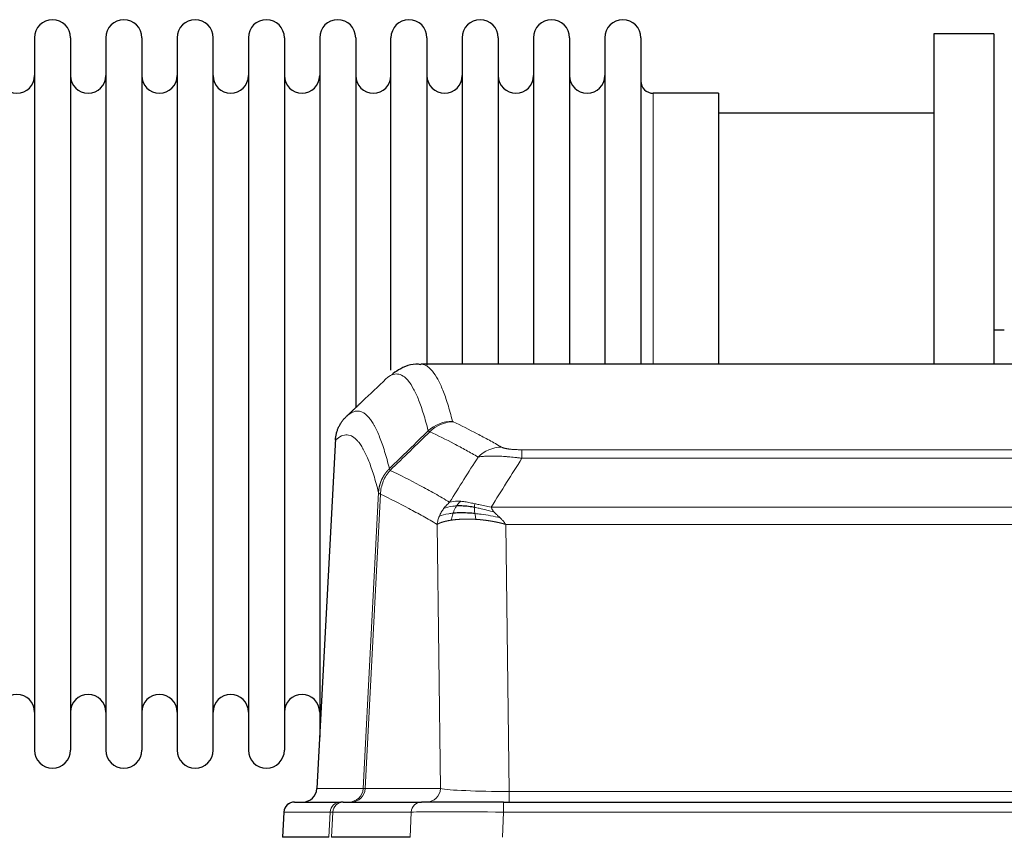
# Model space of a CAD drawing. Header units: inches. Extents: x 0 to 20790, y -12 to 14700.
# Tile 213 of 256: x 6642 to 6921, y 11704 to 11936. Entities that reach past the tile are written whole.
import ezdxf

# ---------------------------------------------------------------- set-up
doc = ezdxf.new("R2010")
doc.units = ezdxf.units.IN
doc.layers.add('1', color=7, linetype='Continuous', true_color=0xffffff)

msp = doc.modelspace()

# ---------------------------------------------------------------- linework, layer by layer
at = {"layer": '1', "color": 2, "linetype": 'Continuous', "lineweight": 25}
for p, q in [((6646.115, 11930.881), (6646.115, 11729.081)), ((6656.315, 11930.881), (6656.315, 11729.081)), ((6666.315, 11930.881), (6666.315, 11729.081)), ((6676.515, 11930.881), (6676.515, 11729.081)), ((6686.515, 11930.881), (6686.515, 11729.081)), ((6696.715, 11729.081), (6696.715, 11930.881)), ((6706.715, 11930.881), (6706.715, 11729.081)), ((6716.915, 11930.881), (6716.915, 11729.081)), ((6726.915, 11930.881), (6726.915, 11829.981)), ((6737.115, 11930.881), (6737.115, 11829.981)), ((6747.115, 11836.702), (6747.115, 11930.881)), ((6757.315, 11930.881), (6757.315, 11838.164)), ((6767.315, 11930.881), (6767.315, 11838.381)), ((6777.515, 11930.881), (6777.515, 11838.381)), ((6787.515, 11930.881), (6787.515, 11838.381)), ((6797.715, 11930.881), (6797.715, 11838.381)), ((6807.715, 11930.881), (6807.715, 11838.381)), ((6817.915, 11930.881), (6817.915, 11838.381)), ((6900.915, 11931.981), (6900.915, 11838.383)), ((6917.915, 11931.981), (6900.915, 11931.981)), ((6917.915, 11931.981), (6917.915, 11838.383)), ((6839.915, 11915.131), (6821.415, 11915.131)), ((6839.915, 11915.131), (6839.915, 11838.377)), ((6900.915, 11909.481), (6839.909, 11909.481)), ((6920.903, 11848.001), (6917.862, 11848.001)), ((7018.269, 11838.375), (6755.561, 11838.375)), ((6726.915, 11829.981), (6726.915, 11732.759)), ((6737.115, 11829.981), (6737.115, 11826.069)), ((6731.413, 11817.356), (6726.139, 11718.163)), ((6719.767, 11714.375), (6732.878, 11714.375)), ((6733.575, 11714.375), (6732.878, 11714.375)), ((6733.575, 11714.375), (6755.749, 11714.375)), ((6779.004, 11714.375), (6755.749, 11714.375)), ((6779.004, 11714.375), (6994.825, 11714.375)), ((6716.757, 11711.535), (6716.376, 11704.375)), ((6729.51, 11704.375), (6716.393, 11704.375)), ((6752.549, 11704.375), (6730.295, 11704.375))]:
    msp.add_line(p, q, dxfattribs=at)
at = {"layer": '1', "color": 110, "linetype": 'Continuous', "lineweight": 13}
for p, q in [((6821.415, 11915.131), (6821.415, 11838.377)), ((6731.399, 11816.862), (6726.151, 11718.166)), ((6784.243, 11814.169), (6989.586, 11814.169)), ((6784.243, 11811.752), (6784.243, 11814.169)), ((6989.586, 11811.752), (6784.243, 11811.752)), ((6739.217, 11718.166), (6743.594, 11802.035)), ((6744.15, 11801.558), (6739.798, 11718.166)), ((6775.512, 11797.922), (6998.317, 11797.922)), ((6761.15, 11718.166), (6760.193, 11793.013)), ((6994.205, 11793.023), (6779.625, 11793.023)), ((6779.625, 11793.023), (6780.593, 11717.34)), ((6726.151, 11718.166), (6739.217, 11718.166)), ((6739.798, 11718.166), (6761.15, 11718.166)), ((6780.593, 11717.34), (6993.236, 11717.34)), ((6780.593, 11714.375), (6780.593, 11717.34)), ((6779.004, 11711.532), (6779.004, 11714.375)), ((6716.773, 11711.532), (6716.393, 11704.375)), ((6729.884, 11711.532), (6716.773, 11711.532)), ((6729.51, 11704.375), (6729.884, 11711.532)), ((6730.668, 11711.532), (6730.295, 11704.375)), ((6752.842, 11711.532), (6730.668, 11711.532)), ((6752.549, 11704.375), (6752.842, 11711.532)), ((6779.004, 11711.532), (6778.711, 11704.375)), ((6994.825, 11711.532), (6779.004, 11711.532))]:
    msp.add_line(p, q, dxfattribs=at)
at = {"layer": '1', "color": 2, "linetype": 'Continuous', "lineweight": 25}
for centre, radius, start, end in [((6651.215, 11930.881), 5.1, 0, 180), ((6671.415, 11930.881), 5.1, 0, 180), ((6691.615, 11930.881), 5.1, 0, 180), ((6711.815, 11930.881), 5.1, 0, 180), ((6732.015, 11930.881), 5.1, 0, 180), ((6752.215, 11930.881), 5.1, 0, 180), ((6772.415, 11930.881), 5.1, 0, 180), ((6792.615, 11930.881), 5.1, 0, 180), ((6812.815, 11930.881), 5.1, 0, 180), ((6641.115, 11920.131), 5, 180, 0), ((6661.315, 11920.131), 5, 180, 0), ((6681.515, 11920.131), 5, 180, 0), ((6701.715, 11920.131), 5, 180, 0), ((6721.915, 11920.131), 5, 180, 0), ((6742.115, 11920.131), 5, 180, 0), ((6762.315, 11920.131), 5, 180, 0), ((6782.515, 11920.131), 5, 180, 0), ((6802.715, 11920.131), 5, 180, 0), ((6821.415, 11918.631), 3.5, 180, 270), ((6641.115, 11739.831), 5, 0, 180), ((6661.315, 11739.831), 5, 0, 180), ((6681.515, 11739.831), 5, 0, 180), ((6701.715, 11739.831), 5, 0, 180), ((6721.915, 11739.831), 5, 0, 180), ((6651.215, 11729.081), 5.1, 180, 0), ((6671.415, 11729.081), 5.1, 180, 0), ((6691.615, 11729.081), 5.1, 180, 0), ((6711.815, 11729.081), 5.1, 180, 0), ((6719.753, 11711.375), 3, 90, 176.80547)]:
    msp.add_arc(centre, radius, start, end, dxfattribs=at)
at = {"layer": '1', "color": 110, "linetype": 'Continuous', "lineweight": 13}
for centre, major_axis, ratio, start_param, end_param in [((6764.548, 11812.319), (-9.695, -2.45), 0.9931439, 4.4664808, 5.2238901), ((6764.735, 11812.158), (-4.281, -9.037), 0.9659395, 3.5975691, 4.3432065), ((6778.396, 11805.012), (-4.97, -8.677), 0.9635717, 3.6779385, 4.4208965), ((6735.225, 11718.375), (0, 4), 0.9993908, 3.1415927, 4.6600291), ((6735.923, 11718.375), (0, 4), 0.9702957, 3.1415927, 4.6600291), ((6759.243, 11718.375), (20.038, 0.208), 0.001459, 3.176361, 3.3855124), ((6757.275, 11718.375), (0, 4), 0.9702957, 3.1415927, 4.6600291), ((6780.514, 11718.375), (-20.002, 0.052), 0.0517476, 0.2535919, 1.5749043), ((6719.767, 11711.375), (0, 3), 0.9993908, 0, 1.5184364), ((6732.878, 11711.375), (0, 3), 0.9993908, 0, 1.5184364), ((6733.575, 11711.375), (0, 3), 0.9702957, 0, 1.5184364), ((6755.749, 11711.375), (0, 3), 0.9702957, 0, 1.5184364), ((6756.896, 11711.375), (-27.029, 0.156), 0.000812, 6.0391365, 6.248288), ((6779.056, 11711.375), (-27.018, 0.123), 0.0058026, 4.7143189, 6.0386286)]:
    msp.add_ellipse(centre, major_axis=major_axis, ratio=ratio, start_param=start_param, end_param=end_param, dxfattribs=at)
at = {"layer": '1', "color": 2, "linetype": 'Continuous', "lineweight": 25}
msp.add_ellipse((6722.159, 11718.375), major_axis=(0, 4), ratio=0.9993908, start_param=3.1415927, end_param=4.6600291, dxfattribs=at)
for points, knots in [([(6755.564, 11838.24), (6755.342, 11838.289), (6753.108, 11838.711), (6749.778, 11837.237), (6747.902, 11835.913), (6747.358, 11835.366)], [0, 0, 0, 0, 0.0680433, 0.6928769, 1, 1, 1, 1]), ([(6731.399, 11816.862), (6731.428, 11817.493), (6731.518, 11818.121), (6731.741, 11819.039), (6731.83, 11819.342), (6732.036, 11819.936), (6732.153, 11820.228), (6732.415, 11820.799), (6732.559, 11821.079), (6732.873, 11821.621), (6733.043, 11821.885), (6733.407, 11822.394), (6733.601, 11822.64), (6734.012, 11823.112), (6734.228, 11823.337), (6734.454, 11823.552)], [0, 0, 0, 0, 0.25, 0.25, 0.375, 0.375, 0.5, 0.5, 0.625, 0.625, 0.75, 0.75, 0.875, 0.875, 1, 1, 1, 1]), ([(6770.912, 11796.09), (6770.624, 11796.117), (6770.337, 11796.141), (6769.203, 11796.224), (6768.38, 11796.259), (6766.815, 11796.277), (6766.074, 11796.261), (6765.156, 11796.209), (6764.932, 11796.193), (6764.715, 11796.176)], [0, 0, 0, 0, 0.125, 0.125, 0.5, 0.5, 0.875, 0.875, 1, 1, 1, 1]), ([(6770.744, 11797.832), (6770.515, 11797.871), (6770.288, 11797.908), (6769.386, 11798.044), (6768.727, 11798.122), (6767.457, 11798.225), (6766.847, 11798.251), (6766.075, 11798.248), (6765.886, 11798.245), (6765.7, 11798.238)], [0, 0, 0, 0, 0.125, 0.125, 0.5, 0.5, 0.875, 0.875, 1, 1, 1, 1])]:
    msp.add_open_spline(points, degree=3, knots=knots, dxfattribs=at)
at = {"layer": '1', "color": 110, "linetype": 'Continuous', "lineweight": 13}
for points, knots in [([(6755.568, 11838.375), (6755.661, 11838.375), (6756.284, 11838.346), (6756.897, 11838.122), (6757.668, 11837.625), (6758.05, 11837.323), (6758.429, 11836.943), (6758.68, 11836.671), (6758.805, 11836.526), (6759.429, 11835.759), (6759.92, 11835.005), (6760.645, 11833.661), (6760.885, 11833.179), (6761.361, 11832.142), (6761.597, 11831.589), (6762.299, 11829.824), (6763.22, 11827.19), (6764.11, 11823.993), (6764.548, 11822.254)], [0, 0, 0, 0, 0.0285171, 0.1904309, 0.1904309, 0.2713878, 0.3118663, 0.3118663, 0.3523447, 0.3523447, 0.5142585, 0.5142585, 0.5952154, 0.5952154, 0.6761724, 0.6761724, 0.8380862, 1, 1, 1, 1]), ([(6757.68, 11819.516), (6757.242, 11821.253), (6756.35, 11824.447), (6755.428, 11827.079), (6754.726, 11828.843), (6754.489, 11829.396), (6754.013, 11830.431), (6753.773, 11830.914), (6753.046, 11832.257), (6752.555, 11833.011), (6751.93, 11833.778), (6751.805, 11833.923), (6751.553, 11834.194), (6751.174, 11834.575), (6750.791, 11834.877), (6750.02, 11835.374), (6748.976, 11835.756), (6747.366, 11835.485), (6746.264, 11834.741), (6745.706, 11834.229)], [0, 0, 0, 0, 0.125, 0.25, 0.25, 0.3125, 0.3125, 0.375, 0.375, 0.5, 0.5, 0.53125, 0.53125, 0.5625, 0.625, 0.625, 0.75, 0.875, 1, 1, 1, 1]), ([(6734.454, 11823.552), (6735.026, 11824.106), (6736.153, 11824.92), (6737.798, 11825.265), (6738.865, 11824.911), (6739.653, 11824.427), (6740.044, 11824.13), (6740.496, 11823.687), (6740.688, 11823.477), (6740.816, 11823.332), (6740.88, 11823.258), (6741.199, 11822.873), (6741.579, 11822.357), (6742.017, 11821.659), (6742.203, 11821.34), (6742.327, 11821.122), (6742.389, 11821.011), (6742.945, 11819.99), (6743.918, 11817.885), (6745.329, 11813.853), (6746.237, 11810.582), (6746.683, 11808.801)], [0, 0, 0, 0, 0.125, 0.25, 0.375, 0.375, 0.4375, 0.46875, 0.484375, 0.484375, 0.5, 0.5, 0.5625, 0.59375, 0.609375, 0.609375, 0.625, 0.625, 0.75, 0.875, 1, 1, 1, 1]), ([(6764.735, 11822.093), (6764.679, 11822.119), (6764.636, 11822.146), (6764.573, 11822.2), (6764.555, 11822.227), (6764.548, 11822.254)], [0, 0, 0, 0, 0.5, 0.5, 1, 1, 1, 1]), ([(6764.735, 11822.093), (6767.021, 11821.006), (6769.302, 11819.864), (6772.717, 11818.071), (6773.855, 11817.459), (6776.127, 11816.209), (6777.262, 11815.57), (6778.396, 11814.918)], [0, 0, 0, 0, 0.5, 0.5, 0.75, 0.75, 1, 1, 1, 1]), ([(6743.594, 11802.035), (6743.149, 11803.814), (6742.243, 11807.083), (6740.836, 11811.114), (6739.866, 11813.222), (6739.312, 11814.245), (6739.25, 11814.356), (6739.126, 11814.574), (6738.94, 11814.895), (6738.504, 11815.595), (6738.125, 11816.113), (6737.807, 11816.499), (6737.743, 11816.574), (6737.616, 11816.72), (6737.424, 11816.931), (6736.974, 11817.377), (6736.583, 11817.677), (6735.797, 11818.168), (6734.734, 11818.532), (6733.093, 11818.206), (6731.969, 11817.407), (6731.399, 11816.862)], [0, 0, 0, 0, 0.125, 0.25, 0.375, 0.375, 0.390625, 0.390625, 0.40625, 0.4375, 0.5, 0.5, 0.515625, 0.515625, 0.53125, 0.5625, 0.625, 0.625, 0.75, 0.875, 1, 1, 1, 1]), ([(6771.816, 11812.093), (6770.681, 11812.746), (6769.544, 11813.385), (6767.269, 11814.637), (6766.131, 11815.249), (6762.711, 11817.044), (6760.427, 11818.187), (6758.139, 11819.276)], [0, 0, 0, 0, 0.25, 0.25, 0.5, 0.5, 1, 1, 1, 1]), ([(6784.243, 11814.169), (6784.061, 11814.169), (6783.878, 11814.17), (6783.515, 11814.174), (6783.335, 11814.177), (6782.979, 11814.187), (6782.804, 11814.192), (6782.457, 11814.206), (6782.286, 11814.215), (6782.075, 11814.226), (6782.033, 11814.229), (6781.95, 11814.234), (6781.825, 11814.242), (6781.704, 11814.25), (6781.465, 11814.268), (6781.157, 11814.294), (6780.87, 11814.325), (6780.697, 11814.345), (6780.662, 11814.349), (6780.594, 11814.357), (6780.561, 11814.362), (6780.461, 11814.375), (6780.396, 11814.383), (6780.206, 11814.41), (6780.087, 11814.429), (6779.86, 11814.468), (6779.753, 11814.488), (6779.55, 11814.529), (6779.455, 11814.55), (6779.342, 11814.577), (6779.32, 11814.583), (6779.276, 11814.594), (6779.254, 11814.599), (6779.19, 11814.616), (6779.149, 11814.627), (6779.031, 11814.66), (6778.957, 11814.683), (6778.82, 11814.729), (6778.757, 11814.752), (6778.58, 11814.822), (6778.48, 11814.87), (6778.396, 11814.918)], [0, 0, 0, 0, 0.0625, 0.0625, 0.125, 0.125, 0.1875, 0.1875, 0.25, 0.25, 0.265625, 0.265625, 0.28125, 0.3125, 0.3125, 0.375, 0.4375, 0.4375, 0.453125, 0.453125, 0.46875, 0.46875, 0.5, 0.5, 0.5625, 0.5625, 0.625, 0.625, 0.6875, 0.6875, 0.703125, 0.703125, 0.71875, 0.71875, 0.75, 0.75, 0.8125, 0.8125, 0.875, 0.875, 1, 1, 1, 1]), ([(6784.243, 11811.752), (6783.909, 11811.795), (6783.575, 11811.836), (6782.912, 11811.914), (6782.584, 11811.951), (6781.608, 11812.055), (6780.971, 11812.116), (6780.268, 11812.174), (6780.19, 11812.18), (6780.035, 11812.193), (6779.957, 11812.199), (6779.726, 11812.216), (6779.573, 11812.227), (6779.118, 11812.259), (6778.523, 11812.297), (6777.951, 11812.325), (6777.529, 11812.342), (6777.321, 11812.35), (6777.115, 11812.356), (6776.979, 11812.36), (6776.911, 11812.362), (6776.306, 11812.377), (6775.798, 11812.381), (6775.078, 11812.373), (6774.846, 11812.368), (6774.507, 11812.357), (6774.396, 11812.353), (6774.178, 11812.343), (6774.07, 11812.338), (6773.543, 11812.308), (6773.155, 11812.276), (6772.44, 11812.196), (6772.114, 11812.149), (6771.816, 11812.093)], [0, 0, 0, 0, 0.0625, 0.0625, 0.125, 0.125, 0.25, 0.25, 0.265625, 0.265625, 0.28125, 0.28125, 0.3125, 0.3125, 0.375, 0.4375, 0.4375, 0.46875, 0.484375, 0.484375, 0.5, 0.5, 0.625, 0.625, 0.6875, 0.6875, 0.71875, 0.71875, 0.75, 0.75, 0.875, 0.875, 1, 1, 1, 1]), ([(6743.594, 11802.035), (6743.595, 11802.052), (6743.597, 11802.085), (6743.6, 11802.136), (6743.603, 11802.187), (6743.607, 11802.238), (6743.61, 11802.288), (6743.614, 11802.339), (6743.619, 11802.389), (6743.623, 11802.44), (6743.628, 11802.491), (6743.633, 11802.541), (6743.639, 11802.592), (6743.644, 11802.642), (6743.65, 11802.693), (6743.656, 11802.743), (6743.663, 11802.793), (6743.669, 11802.844), (6743.676, 11802.894), (6743.683, 11802.944), (6743.69, 11802.995), (6743.698, 11803.045), (6743.706, 11803.095), (6743.714, 11803.145), (6743.722, 11803.195), (6743.731, 11803.245), (6743.74, 11803.295), (6743.749, 11803.345), (6743.758, 11803.395), (6743.768, 11803.445), (6743.778, 11803.495), (6743.788, 11803.545), (6743.798, 11803.594), (6743.809, 11803.644), (6743.82, 11803.694), (6743.831, 11803.743), (6743.842, 11803.793), (6743.854, 11803.842), (6743.866, 11803.892), (6743.878, 11803.941), (6743.89, 11803.99), (6743.903, 11804.039), (6743.916, 11804.088), (6743.929, 11804.138), (6743.942, 11804.187), (6743.956, 11804.235), (6743.97, 11804.284), (6743.984, 11804.333), (6743.998, 11804.382), (6744.013, 11804.431), (6744.028, 11804.479), (6744.043, 11804.528), (6744.058, 11804.576), (6744.074, 11804.624), (6744.089, 11804.673), (6744.105, 11804.721), (6744.122, 11804.769), (6744.138, 11804.817), (6744.155, 11804.865), (6744.172, 11804.913), (6744.189, 11804.96), (6744.207, 11805.008), (6744.224, 11805.056), (6744.242, 11805.103), (6744.26, 11805.151), (6744.279, 11805.198), (6744.298, 11805.245), (6744.316, 11805.292), (6744.336, 11805.339), (6744.355, 11805.386), (6744.375, 11805.433), (6744.394, 11805.48), (6744.414, 11805.526), (6744.435, 11805.573), (6744.455, 11805.619), (6744.476, 11805.666), (6744.503, 11805.725), (6744.537, 11805.798), (6744.578, 11805.884), (6744.619, 11805.97), (6744.662, 11806.055), (6744.705, 11806.14), (6744.749, 11806.225), (6744.794, 11806.309), (6744.84, 11806.392), (6744.886, 11806.475), (6744.933, 11806.558), (6744.981, 11806.64), (6745.03, 11806.722), (6745.079, 11806.803), (6745.129, 11806.884), (6745.18, 11806.965), (6745.232, 11807.045), (6745.284, 11807.124), (6745.337, 11807.203), (6745.391, 11807.281), (6745.446, 11807.359), (6745.501, 11807.437), (6745.557, 11807.514), (6745.614, 11807.59), (6745.672, 11807.666), (6745.73, 11807.741), (6745.789, 11807.816), (6745.848, 11807.89), (6745.909, 11807.964), (6745.97, 11808.037), (6746.031, 11808.109), (6746.093, 11808.181), (6746.156, 11808.252), (6746.22, 11808.323), (6746.284, 11808.393), (6746.349, 11808.463), (6746.415, 11808.532), (6746.481, 11808.6), (6746.548, 11808.667), (6746.615, 11808.734), (6746.661, 11808.779), (6746.683, 11808.801)], [0, 0, 0, 0, 0.0066687, 0.0133374, 0.0200061, 0.0266746, 0.0333432, 0.0400116, 0.0466801, 0.0533484, 0.0600168, 0.066685, 0.0733532, 0.0800214, 0.0866895, 0.0933575, 0.1000255, 0.1066935, 0.1133614, 0.1200292, 0.126697, 0.1333647, 0.1400324, 0.1467001, 0.1533676, 0.1600352, 0.1667026, 0.1733701, 0.1800374, 0.1867047, 0.193372, 0.2000392, 0.2067064, 0.2133735, 0.2200405, 0.2267075, 0.2333745, 0.2400414, 0.2467082, 0.253375, 0.2600418, 0.2667085, 0.2733751, 0.2800417, 0.2867082, 0.2933747, 0.3000412, 0.3067075, 0.3133739, 0.3200401, 0.3267064, 0.3333725, 0.3400387, 0.3467047, 0.3533708, 0.3600367, 0.3667026, 0.3733685, 0.3800343, 0.3867001, 0.3933658, 0.4000315, 0.4066971, 0.4133626, 0.4200281, 0.4266936, 0.433359, 0.4400243, 0.4466896, 0.4533549, 0.4600201, 0.4666852, 0.4733503, 0.4800154, 0.4866804, 0.4933453, 0.5000102, 0.5125098, 0.5250093, 0.5375088, 0.5500082, 0.5625077, 0.5750071, 0.5875066, 0.600006, 0.6125054, 0.6250049, 0.6375043, 0.6500037, 0.6625032, 0.6750026, 0.6875021, 0.7000016, 0.7125011, 0.7250006, 0.7375001, 0.7499997, 0.7624993, 0.7749989, 0.7874985, 0.7999982, 0.812498, 0.8249977, 0.8374975, 0.8499974, 0.8624973, 0.8749972, 0.8874972, 0.8999973, 0.9124974, 0.9249976, 0.9374978, 0.9499981, 0.9624985, 0.9749989, 0.9874994, 1, 1, 1, 1]), ([(6744.15, 11801.558), (6744.172, 11802.189), (6744.249, 11802.817), (6744.513, 11804.046), (6744.699, 11804.646), (6745.17, 11805.798), (6745.456, 11806.351), (6746.114, 11807.388), (6746.487, 11807.873), (6746.895, 11808.318)], [0, 0, 0, 0, 0.25, 0.25, 0.5, 0.5, 0.75, 0.75, 1, 1, 1, 1]), ([(6746.895, 11808.318), (6746.82, 11808.406), (6746.778, 11808.503), (6746.72, 11808.676), (6746.704, 11808.752), (6746.683, 11808.801)], [0, 0, 0, 0, 0.5, 0.5, 1, 1, 1, 1]), ([(6746.895, 11808.318), (6749.718, 11806.979), (6752.533, 11805.558), (6756.747, 11803.303), (6758.15, 11802.531), (6760.952, 11800.946), (6762.351, 11800.133), (6763.749, 11799.299)], [0, 0, 0, 0, 0.5, 0.5, 0.75, 0.75, 1, 1, 1, 1]), ([(6744.15, 11801.558), (6744.145, 11801.561), (6744.135, 11801.568), (6744.12, 11801.578), (6744.105, 11801.587), (6744.089, 11801.597), (6744.074, 11801.607), (6744.059, 11801.617), (6744.043, 11801.626), (6744.028, 11801.636), (6744.013, 11801.646), (6743.997, 11801.656), (6743.982, 11801.666), (6743.966, 11801.676), (6743.951, 11801.686), (6743.936, 11801.696), (6743.921, 11801.706), (6743.906, 11801.716), (6743.891, 11801.726), (6743.876, 11801.736), (6743.862, 11801.747), (6743.847, 11801.757), (6743.833, 11801.767), (6743.819, 11801.777), (6743.805, 11801.787), (6743.791, 11801.798), (6743.778, 11801.808), (6743.757, 11801.824), (6743.731, 11801.846), (6743.703, 11801.872), (6743.679, 11801.896), (6743.66, 11801.918), (6743.644, 11801.938), (6743.631, 11801.956), (6743.621, 11801.972), (6743.613, 11801.986), (6743.607, 11801.999), (6743.603, 11802.009), (6743.599, 11802.018), (6743.597, 11802.025), (6743.595, 11802.03), (6743.594, 11802.033), (6743.594, 11802.034), (6743.594, 11802.035)], [0, 0, 0, 0, 0.0155037, 0.0313049, 0.0474035, 0.0637997, 0.0804935, 0.097485, 0.1147743, 0.1323613, 0.1502462, 0.1684289, 0.1869096, 0.2056883, 0.224765, 0.2441397, 0.2638126, 0.2837835, 0.3040527, 0.32462, 0.3454856, 0.3666494, 0.3881116, 0.409872, 0.4319308, 0.454288, 0.4769435, 0.4998975, 0.5635611, 0.6228928, 0.6778927, 0.7285606, 0.7748966, 0.8169007, 0.8545729, 0.8879131, 0.9169214, 0.9415977, 0.9619421, 0.9779545, 0.989635, 0.9969835, 1, 1, 1, 1]), ([(6760.193, 11793.013), (6758.862, 11793.8), (6757.53, 11794.568), (6754.862, 11796.066), (6753.526, 11796.797), (6749.516, 11798.933), (6746.836, 11800.283), (6744.15, 11801.558)], [0, 0, 0, 0, 0.25, 0.25, 0.5, 0.5, 1, 1, 1, 1]), ([(6762.042, 11797.492), (6762.288, 11797.823), (6762.555, 11798.14), (6763.125, 11798.744), (6763.429, 11799.031), (6763.749, 11799.299)], [0, 0, 0, 0, 0.5, 0.5, 1, 1, 1, 1]), ([(6766.925, 11799.561), (6766.626, 11799.586), (6766.335, 11799.602), (6765.209, 11799.618), (6764.442, 11799.524), (6763.749, 11799.299)], [0, 0, 0, 0, 0.25, 0.25, 1, 1, 1, 1]), ([(6765.7, 11798.238), (6765.799, 11798.388), (6765.9, 11798.53), (6766.157, 11798.858), (6766.315, 11799.032), (6766.625, 11799.333), (6766.779, 11799.459), (6766.925, 11799.561)], [0, 0, 0, 0, 0.25, 0.25, 0.625, 0.625, 1, 1, 1, 1]), ([(6770.894, 11798.865), (6770.714, 11798.905), (6770.535, 11798.945), (6769.828, 11799.098), (6769.314, 11799.205), (6768.319, 11799.386), (6767.84, 11799.461), (6767.226, 11799.532), (6767.074, 11799.548), (6766.925, 11799.561)], [0, 0, 0, 0, 0.125, 0.125, 0.5, 0.5, 0.875, 0.875, 1, 1, 1, 1]), ([(6770.744, 11797.832), (6770.742, 11797.956), (6770.744, 11798.072), (6770.757, 11798.337), (6770.773, 11798.474), (6770.821, 11798.704), (6770.854, 11798.796), (6770.894, 11798.865)], [0, 0, 0, 0, 0.25, 0.25, 0.625, 0.625, 1, 1, 1, 1]), ([(6775.512, 11797.922), (6774.292, 11798.11), (6773.116, 11798.367), (6771.622, 11798.702), (6771.254, 11798.785), (6770.894, 11798.865)], [0, 0, 0, 0, 0.75, 0.75, 1, 1, 1, 1]), ([(6760.832, 11795.352), (6760.988, 11795.727), (6761.168, 11796.096), (6761.572, 11796.811), (6761.797, 11797.158), (6762.042, 11797.492)], [0, 0, 0, 0, 0.5, 0.5, 1, 1, 1, 1]), ([(6764.715, 11796.176), (6764.28, 11796.14), (6763.87, 11796.094), (6762.34, 11795.877), (6761.444, 11795.637), (6760.832, 11795.352)], [0, 0, 0, 0, 0.25, 0.25, 1, 1, 1, 1]), ([(6765.7, 11798.238), (6765.329, 11798.225), (6764.972, 11798.2), (6763.612, 11798.048), (6762.741, 11797.823), (6762.042, 11797.492)], [0, 0, 0, 0, 0.25, 0.25, 1, 1, 1, 1]), ([(6764.224, 11794.214), (6764.26, 11794.414), (6764.303, 11794.638), (6764.408, 11795.117), (6764.471, 11795.373), (6764.597, 11795.814), (6764.653, 11795.994), (6764.715, 11796.176)], [0, 0, 0, 0, 0.375, 0.375, 0.75, 0.75, 1, 1, 1, 1]), ([(6764.715, 11796.176), (6764.745, 11796.266), (6764.778, 11796.357), (6764.912, 11796.721), (6765.025, 11796.993), (6765.275, 11797.518), (6765.411, 11797.771), (6765.602, 11798.086), (6765.651, 11798.163), (6765.7, 11798.238)], [0, 0, 0, 0, 0.125, 0.125, 0.5, 0.5, 0.875, 0.875, 1, 1, 1, 1]), ([(6776.383, 11796.478), (6774.972, 11796.9), (6773.536, 11797.276), (6771.665, 11797.666), (6771.201, 11797.754), (6770.744, 11797.832)], [0, 0, 0, 0, 0.75, 0.75, 1, 1, 1, 1]), ([(6770.912, 11796.09), (6770.9, 11796.168), (6770.889, 11796.245), (6770.844, 11796.555), (6770.815, 11796.787), (6770.771, 11797.231), (6770.756, 11797.444), (6770.746, 11797.706), (6770.745, 11797.77), (6770.744, 11797.832)], [0, 0, 0, 0, 0.125, 0.125, 0.5, 0.5, 0.875, 0.875, 1, 1, 1, 1]), ([(6771.227, 11794.44), (6771.194, 11794.602), (6771.155, 11794.788), (6771.073, 11795.19), (6771.03, 11795.407), (6770.963, 11795.782), (6770.937, 11795.936), (6770.912, 11796.09)], [0, 0, 0, 0, 0.375, 0.375, 0.75, 0.75, 1, 1, 1, 1]), ([(6778.054, 11794.86), (6776.281, 11795.312), (6774.452, 11795.658), (6772.078, 11795.971), (6771.49, 11796.037), (6770.912, 11796.09)], [0, 0, 0, 0, 0.75, 0.75, 1, 1, 1, 1]), ([(6776.383, 11796.478), (6776.264, 11796.605), (6776.154, 11796.731), (6775.906, 11797.04), (6775.781, 11797.222), (6775.594, 11797.578), (6775.533, 11797.752), (6775.512, 11797.922)], [0, 0, 0, 0, 0.25, 0.25, 0.625, 0.625, 1, 1, 1, 1]), ([(6778.054, 11794.86), (6777.98, 11794.931), (6777.906, 11795.002), (6777.61, 11795.284), (6777.388, 11795.49), (6776.961, 11795.894), (6776.756, 11796.092), (6776.503, 11796.35), (6776.442, 11796.414), (6776.383, 11796.478)], [0, 0, 0, 0, 0.125, 0.125, 0.5, 0.5, 0.875, 0.875, 1, 1, 1, 1]), ([(6760.193, 11793.013), (6760.25, 11793.41), (6760.332, 11793.805), (6760.545, 11794.587), (6760.677, 11794.973), (6760.832, 11795.352)], [0, 0, 0, 0, 0.5, 0.5, 1, 1, 1, 1]), ([(6764.224, 11794.214), (6764.213, 11794.213), (6764.19, 11794.209), (6764.155, 11794.204), (6764.119, 11794.199), (6764.083, 11794.193), (6764.047, 11794.187), (6764.011, 11794.182), (6763.974, 11794.176), (6763.936, 11794.17), (6763.899, 11794.164), (6763.861, 11794.157), (6763.822, 11794.151), (6763.783, 11794.144), (6763.744, 11794.138), (6763.705, 11794.131), (6763.665, 11794.124), (6763.625, 11794.117), (6763.584, 11794.11), (6763.544, 11794.102), (6763.503, 11794.095), (6763.461, 11794.087), (6763.42, 11794.079), (6763.378, 11794.071), (6763.336, 11794.063), (6763.293, 11794.055), (6763.251, 11794.046), (6763.208, 11794.038), (6763.164, 11794.029), (6763.121, 11794.02), (6763.077, 11794.011), (6763.033, 11794.002), (6762.989, 11793.993), (6762.945, 11793.983), (6762.901, 11793.974), (6762.856, 11793.964), (6762.811, 11793.954), (6762.766, 11793.944), (6762.721, 11793.933), (6762.676, 11793.923), (6762.63, 11793.912), (6762.585, 11793.902), (6762.539, 11793.891), (6762.494, 11793.88), (6762.448, 11793.868), (6762.402, 11793.857), (6762.356, 11793.845), (6762.31, 11793.833), (6762.264, 11793.822), (6762.217, 11793.809), (6762.171, 11793.797), (6762.125, 11793.785), (6762.079, 11793.772), (6762.032, 11793.759), (6761.986, 11793.746), (6761.94, 11793.733), (6761.894, 11793.72), (6761.848, 11793.706), (6761.802, 11793.693), (6761.756, 11793.679), (6761.71, 11793.665), (6761.664, 11793.65), (6761.618, 11793.636), (6761.573, 11793.621), (6761.527, 11793.607), (6761.482, 11793.592), (6761.437, 11793.576), (6761.392, 11793.561), (6761.347, 11793.545), (6761.302, 11793.53), (6761.258, 11793.514), (6761.214, 11793.498), (6761.17, 11793.482), (6761.126, 11793.465), (6761.083, 11793.448), (6761.04, 11793.432), (6760.997, 11793.415), (6760.954, 11793.397), (6760.912, 11793.38), (6760.87, 11793.362), (6760.829, 11793.344), (6760.788, 11793.327), (6760.747, 11793.308), (6760.707, 11793.29), (6760.667, 11793.271), (6760.627, 11793.253), (6760.588, 11793.234), (6760.55, 11793.215), (6760.511, 11793.195), (6760.474, 11793.176), (6760.437, 11793.156), (6760.4, 11793.136), (6760.364, 11793.116), (6760.329, 11793.096), (6760.294, 11793.075), (6760.259, 11793.055), (6760.226, 11793.034), (6760.204, 11793.02), (6760.193, 11793.013)], [0, 0, 0, 0, 0.0060657, 0.012223, 0.0184718, 0.0248123, 0.0312443, 0.0377679, 0.0443831, 0.0510899, 0.0578883, 0.0647782, 0.0717598, 0.0788329, 0.0859977, 0.093254, 0.1006019, 0.1080414, 0.1155725, 0.1231952, 0.1309095, 0.1387154, 0.1466129, 0.1546019, 0.1626826, 0.1708549, 0.1791188, 0.1874742, 0.1959213, 0.20446, 0.2130903, 0.2218121, 0.2306256, 0.2395307, 0.2485274, 0.2576156, 0.2667955, 0.276067, 0.2854301, 0.2948848, 0.3044311, 0.314069, 0.3237985, 0.3336196, 0.3435324, 0.3535367, 0.3636326, 0.3738202, 0.3840993, 0.3944701, 0.4049324, 0.4154864, 0.426132, 0.4368691, 0.4476979, 0.4586183, 0.4696303, 0.480734, 0.4919292, 0.503216, 0.5145945, 0.5260645, 0.5376262, 0.5492795, 0.5610244, 0.5728609, 0.584789, 0.5968087, 0.60892, 0.621123, 0.6334175, 0.6458037, 0.6582815, 0.6708509, 0.6835119, 0.6962645, 0.7091087, 0.7220445, 0.735072, 0.748191, 0.7614017, 0.774704, 0.7880979, 0.8015834, 0.8151605, 0.8288293, 0.8425896, 0.8564416, 0.8703852, 0.8844204, 0.8985472, 0.9127656, 0.9270756, 0.9414773, 0.9559705, 0.9705554, 0.9852319, 1, 1, 1, 1]), ([(6771.227, 11794.44), (6771.205, 11794.441), (6771.161, 11794.444), (6771.095, 11794.448), (6771.029, 11794.452), (6770.963, 11794.456), (6770.897, 11794.459), (6770.831, 11794.463), (6770.765, 11794.466), (6770.699, 11794.47), (6770.632, 11794.473), (6770.566, 11794.476), (6770.499, 11794.479), (6770.433, 11794.482), (6770.366, 11794.485), (6770.3, 11794.487), (6770.233, 11794.49), (6770.166, 11794.493), (6770.1, 11794.495), (6770.033, 11794.497), (6769.966, 11794.499), (6769.899, 11794.501), (6769.832, 11794.503), (6769.765, 11794.505), (6769.699, 11794.507), (6769.632, 11794.508), (6769.565, 11794.51), (6769.498, 11794.511), (6769.431, 11794.512), (6769.363, 11794.513), (6769.296, 11794.514), (6769.229, 11794.515), (6769.162, 11794.516), (6769.095, 11794.517), (6769.028, 11794.517), (6768.961, 11794.518), (6768.894, 11794.518), (6768.827, 11794.518), (6768.76, 11794.518), (6768.693, 11794.518), (6768.625, 11794.518), (6768.558, 11794.518), (6768.491, 11794.517), (6768.424, 11794.517), (6768.357, 11794.516), (6768.29, 11794.515), (6768.223, 11794.515), (6768.156, 11794.514), (6768.089, 11794.512), (6768.022, 11794.511), (6767.955, 11794.51), (6767.889, 11794.508), (6767.822, 11794.507), (6767.755, 11794.505), (6767.688, 11794.503), (6767.621, 11794.501), (6767.555, 11794.499), (6767.488, 11794.497), (6767.422, 11794.494), (6767.355, 11794.492), (6767.289, 11794.489), (6767.222, 11794.487), (6767.156, 11794.484), (6767.09, 11794.481), (6767.024, 11794.478), (6766.958, 11794.474), (6766.891, 11794.471), (6766.826, 11794.468), (6766.76, 11794.464), (6766.694, 11794.46), (6766.628, 11794.456), (6766.563, 11794.452), (6766.497, 11794.448), (6766.432, 11794.444), (6766.366, 11794.44), (6766.301, 11794.435), (6766.236, 11794.431), (6766.171, 11794.426), (6766.106, 11794.421), (6766.041, 11794.416), (6765.976, 11794.411), (6765.912, 11794.406), (6765.847, 11794.4), (6765.783, 11794.395), (6765.719, 11794.389), (6765.655, 11794.383), (6765.591, 11794.377), (6765.527, 11794.371), (6765.463, 11794.365), (6765.4, 11794.359), (6765.336, 11794.352), (6765.273, 11794.346), (6765.21, 11794.339), (6765.147, 11794.332), (6765.084, 11794.325), (6765.022, 11794.318), (6764.959, 11794.311), (6764.897, 11794.304), (6764.835, 11794.296), (6764.773, 11794.289), (6764.711, 11794.281), (6764.65, 11794.273), (6764.588, 11794.265), (6764.527, 11794.257), (6764.466, 11794.249), (6764.405, 11794.24), (6764.345, 11794.232), (6764.284, 11794.223), (6764.244, 11794.217), (6764.224, 11794.214)], [0, 0, 0, 0, 0.0082024, 0.0164263, 0.0246716, 0.0329384, 0.0412265, 0.0495362, 0.0578672, 0.0662198, 0.0745938, 0.0829892, 0.0914062, 0.0998446, 0.1083045, 0.1167859, 0.1252887, 0.1338131, 0.1423589, 0.1509263, 0.1595151, 0.1681255, 0.1767574, 0.1854108, 0.1940858, 0.2027822, 0.2115002, 0.2202398, 0.2290008, 0.2377835, 0.2465876, 0.2554134, 0.2642606, 0.2731295, 0.2820199, 0.2909319, 0.2998654, 0.3088206, 0.3177973, 0.3267956, 0.3358154, 0.3448569, 0.35392, 0.3630047, 0.3721109, 0.3812388, 0.3903883, 0.3995594, 0.4087522, 0.4179665, 0.4272025, 0.4364601, 0.4457393, 0.4550402, 0.4643627, 0.4737069, 0.4830727, 0.4924601, 0.5018692, 0.5113, 0.5207524, 0.5302265, 0.5397222, 0.5492397, 0.5587788, 0.5683395, 0.577922, 0.5875261, 0.5971519, 0.6067994, 0.6164686, 0.6261595, 0.6358721, 0.6456064, 0.6553624, 0.6651401, 0.6749395, 0.6847606, 0.6946034, 0.704468, 0.7143542, 0.7242622, 0.734192, 0.7441434, 0.7541166, 0.7641115, 0.7741282, 0.7841666, 0.7942268, 0.8043087, 0.8144123, 0.8245377, 0.8346848, 0.8448538, 0.8550444, 0.8652568, 0.875491, 0.885747, 0.8960247, 0.9063242, 0.9166455, 0.9269886, 0.9373534, 0.9477401, 0.9581485, 0.9685787, 0.9790306, 0.9895044, 1, 1, 1, 1]), ([(6779.625, 11793.023), (6779.603, 11793.029), (6779.558, 11793.042), (6779.492, 11793.06), (6779.425, 11793.079), (6779.359, 11793.097), (6779.292, 11793.115), (6779.225, 11793.134), (6779.158, 11793.152), (6779.091, 11793.17), (6779.024, 11793.187), (6778.957, 11793.205), (6778.889, 11793.223), (6778.822, 11793.24), (6778.754, 11793.258), (6778.686, 11793.275), (6778.619, 11793.292), (6778.551, 11793.309), (6778.483, 11793.326), (6778.415, 11793.343), (6778.347, 11793.36), (6778.278, 11793.376), (6778.21, 11793.393), (6778.141, 11793.409), (6778.073, 11793.425), (6778.004, 11793.442), (6777.936, 11793.458), (6777.867, 11793.474), (6777.798, 11793.489), (6777.729, 11793.505), (6777.66, 11793.521), (6777.591, 11793.536), (6777.521, 11793.552), (6777.452, 11793.567), (6777.383, 11793.582), (6777.313, 11793.597), (6777.243, 11793.612), (6777.174, 11793.627), (6777.104, 11793.642), (6777.034, 11793.656), (6776.964, 11793.671), (6776.894, 11793.685), (6776.824, 11793.7), (6776.754, 11793.714), (6776.684, 11793.728), (6776.614, 11793.742), (6776.543, 11793.755), (6776.473, 11793.769), (6776.402, 11793.783), (6776.332, 11793.796), (6776.261, 11793.81), (6776.191, 11793.823), (6776.12, 11793.836), (6776.049, 11793.849), (6775.978, 11793.862), (6775.907, 11793.875), (6775.836, 11793.887), (6775.765, 11793.9), (6775.694, 11793.912), (6775.623, 11793.924), (6775.552, 11793.937), (6775.481, 11793.949), (6775.409, 11793.96), (6775.338, 11793.972), (6775.266, 11793.984), (6775.195, 11793.996), (6775.123, 11794.007), (6775.052, 11794.018), (6774.98, 11794.029), (6774.909, 11794.041), (6774.837, 11794.052), (6774.765, 11794.062), (6774.693, 11794.073), (6774.622, 11794.084), (6774.55, 11794.094), (6774.478, 11794.104), (6774.406, 11794.115), (6774.334, 11794.125), (6774.262, 11794.135), (6774.19, 11794.145), (6774.118, 11794.154), (6774.046, 11794.164), (6773.974, 11794.173), (6773.902, 11794.183), (6773.829, 11794.192), (6773.757, 11794.201), (6773.685, 11794.21), (6773.613, 11794.219), (6773.54, 11794.228), (6773.468, 11794.236), (6773.396, 11794.245), (6773.324, 11794.253), (6773.251, 11794.261), (6773.179, 11794.27), (6773.107, 11794.277), (6773.034, 11794.285), (6772.962, 11794.293), (6772.89, 11794.301), (6772.817, 11794.308), (6772.745, 11794.315), (6772.672, 11794.323), (6772.6, 11794.33), (6772.528, 11794.337), (6772.455, 11794.344), (6772.383, 11794.35), (6772.311, 11794.357), (6772.238, 11794.363), (6772.166, 11794.37), (6772.094, 11794.376), (6772.021, 11794.382), (6771.949, 11794.388), (6771.877, 11794.394), (6771.804, 11794.399), (6771.732, 11794.405), (6771.66, 11794.41), (6771.588, 11794.415), (6771.516, 11794.421), (6771.443, 11794.426), (6771.371, 11794.43), (6771.299, 11794.435), (6771.251, 11794.438), (6771.227, 11794.44)], [0, 0, 0, 0, 0.007775, 0.0155603, 0.0233558, 0.0311618, 0.038978, 0.0468046, 0.0546416, 0.0624889, 0.0703466, 0.0782147, 0.0860931, 0.093982, 0.1018813, 0.109791, 0.1177112, 0.1256417, 0.1335828, 0.1415343, 0.1494962, 0.1574687, 0.1654516, 0.173445, 0.1814489, 0.1894634, 0.1974883, 0.2055238, 0.2135699, 0.2216264, 0.2296936, 0.2377713, 0.2458596, 0.2539585, 0.2620679, 0.270188, 0.2783187, 0.28646, 0.2946119, 0.3027745, 0.3109477, 0.3191316, 0.3273261, 0.3355314, 0.3437472, 0.3519738, 0.3602111, 0.3684591, 0.3767178, 0.3849872, 0.3932673, 0.4015582, 0.4098598, 0.4181722, 0.4264954, 0.4348293, 0.443174, 0.4515295, 0.4598958, 0.4682728, 0.4766607, 0.4850594, 0.493469, 0.5018893, 0.5103206, 0.5187626, 0.5272155, 0.5356793, 0.544154, 0.5526395, 0.561136, 0.5696433, 0.5781615, 0.5866906, 0.5952307, 0.6037817, 0.6123436, 0.6209165, 0.6295003, 0.638095, 0.6467007, 0.6553174, 0.6639451, 0.6725838, 0.6812334, 0.6898941, 0.6985657, 0.7072484, 0.7159421, 0.7246468, 0.7333625, 0.7420893, 0.7508272, 0.759576, 0.768336, 0.777107, 0.7858891, 0.7946823, 0.8034866, 0.812302, 0.8211284, 0.829966, 0.8388147, 0.8476746, 0.8565455, 0.8654276, 0.8743209, 0.8832252, 0.8921408, 0.9010675, 0.9100054, 0.9189544, 0.9279147, 0.9368861, 0.9458688, 0.9548626, 0.9638676, 0.9728839, 0.9819114, 0.9909501, 1, 1, 1, 1]), ([(6779.625, 11793.023), (6779.472, 11793.269), (6779.296, 11793.509), (6778.913, 11793.975), (6778.706, 11794.202), (6778.348, 11794.571), (6778.202, 11794.717), (6778.054, 11794.86)], [0, 0, 0, 0, 0.375, 0.375, 0.75, 0.75, 1, 1, 1, 1])]:
    msp.add_open_spline(points, degree=3, knots=knots, dxfattribs=at)
at = {"layer": '1', "color": 2, "linetype": 'Continuous', "lineweight": 25}
for points, degree in [([(6745.706, 11834.229), (6743.458, 11832.097), (6741.211, 11829.965), (6738.964, 11827.833)], 3), ([(6738.964, 11827.833), (6734.456, 11823.554)], 1)]:
    msp.add_open_spline(points, degree=degree, dxfattribs=at)
at = {"layer": '1', "color": 110, "linetype": 'Continuous', "lineweight": 13}
for points in [[(6746.683, 11808.801), (6750.348, 11812.373), (6754.014, 11815.944), (6757.68, 11819.516)], [(6758.139, 11819.276), (6754.39, 11815.623), (6750.643, 11811.971), (6746.895, 11808.318)], [(6758.139, 11819.276), (6758.026, 11819.328), (6757.838, 11819.419), (6757.721, 11819.488), (6757.68, 11819.516)], [(6763.749, 11799.299), (6766.423, 11803.568), (6769.112, 11807.833), (6771.816, 11812.093)], [(6784.243, 11811.752), (6781.316, 11807.147), (6778.405, 11802.537), (6775.512, 11797.922)]]:
    msp.add_open_spline(points, degree=3, dxfattribs=at)

doc.saveas('drawing.dxf')
